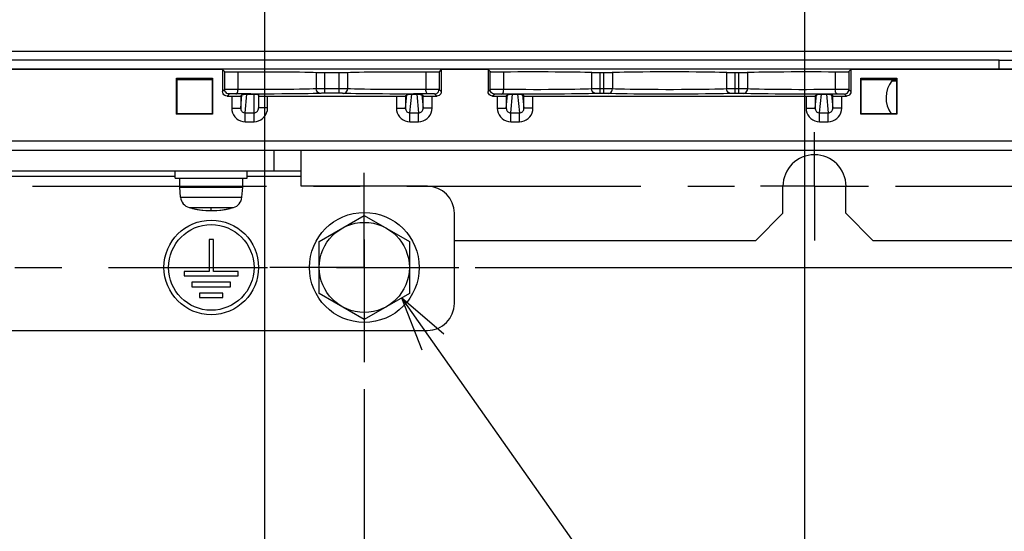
# Model space of a CAD drawing. Extents: x 28 to 410, y 33 to 287.
# Tile 52 of 63: x 313 to 350, y 154 to 173. Entities that reach past the tile are written whole.
import ezdxf

# ---------------------------------------------------------------- set-up
doc = ezdxf.new("R2010")
doc.units = 0
doc.header["$LTSCALE"] = 23.1
doc.linetypes.add('CENTER', pattern=[0.6, 0.375, -0.075, 0.075, -0.075])
doc.layers.get('0').update_dxf_attribs({"linetype": 'CONTINUOUS'})
for name, color, linetype in [('02___PRT_ALL_AXES', 7, 'CONTINUOUS'), ('ALL_AXIS', 7, 'CONTINUOUS'), ('ALL_CURVE', 7, 'CONTINUOUS'), ('ALL_DIM', 7, 'CONTINUOUS'), ('ALL_FEATURES', 7, 'CONTINUOUS'), ('ALL_NOTE', 7, 'CONTINUOUS')]:
    doc.layers.add(name, color=color, linetype=linetype)
doc.dimstyles.get("Standard").update_dxf_attribs({"dimtxt": 2.5, "dimasz": 2.5, "dimexe": 1.25, "dimexo": 0.625, "dimtad": 1, "dimcen": 2.5, "dimazin": 3, "dimtfac": 1, "dimtmove": 0, "dimatfit": 3})

# ---------------------------------------------------------------- blocks, each defined once
blk = doc.blocks.new('_OPEN')
at = {"color": 0, "linetype": 'BYBLOCK'}
for p, q in [((0, 0), (-1, 0.25)), ((-1, -0.25), (0, 0)), ((-1, 0), (0, 0))]:
    blk.add_line(p, q, dxfattribs=at)
blk = doc.blocks.new('*D13')
at = {"layer": 'ALL_DIM', "color": 2, "linetype": 'CONTINUOUS'}
for p, q in [((375.625, 166.778), (375.625, 171.778)), ((375.625, 171.778), (375.625, 165.278)), ((345.862, 166.778), (376.625, 166.778)), ((375.625, 157.875), (375.625, 165.278)), ((330.282, 163.778), (376.625, 163.778)), ((375.625, 163.778), (375.625, 157.875))]:
    blk.add_line(p, q, dxfattribs=at)
at = {"layer": 'ALL_DIM', "color": 2, "linetype": 'CONTINUOUS', "xscale": 2, "yscale": 2, "zscale": 2}
for p, rotation in [((375.625, 166.778), 270), ((375.625, 163.778), 90)]:
    blk.add_blockref('_OPEN', p, dxfattribs=dict(at, rotation=rotation))
blk = doc.blocks.new('*D16')
at = {"layer": 'ALL_DIM', "color": 2, "linetype": 'CONTINUOUS'}
for p, q in [((302.85, 159.278), (302.85, 132.111)), ((326.183, 159.278), (326.183, 132.111)), ((302.85, 133.111), (314.516, 133.111)), ((326.183, 133.111), (314.516, 133.111))]:
    blk.add_line(p, q, dxfattribs=at)
at = {"layer": 'ALL_DIM', "color": 2, "linetype": 'CONTINUOUS', "xscale": 2, "yscale": 2, "zscale": 2, "rotation": 180}
blk.add_blockref('_OPEN', (302.85, 133.111), dxfattribs=at)
at = {"layer": 'ALL_DIM', "color": 2, "linetype": 'CONTINUOUS', "xscale": 2, "yscale": 2, "zscale": 2}
blk.add_blockref('_OPEN', (326.183, 133.111), dxfattribs=at)
blk = doc.blocks.new('*D20')
at = {"layer": 'ALL_DIM', "color": 2, "linetype": 'CONTINUOUS'}
for p, q in [((303.05, 178.245), (303.05, 172.787)), ((308.883, 178.245), (308.883, 138.111)), ((303.05, 172.787), (304.405, 171.194)), ((304.405, 171.194), (304.405, 138.111)), ((304.405, 139.111), (299.405, 139.111)), ((299.405, 139.111), (306.644, 139.111)), ((321.322, 139.111), (306.644, 139.111)), ((308.883, 139.111), (321.322, 139.111))]:
    blk.add_line(p, q, dxfattribs=at)
at = {"layer": 'ALL_DIM', "color": 2, "linetype": 'CONTINUOUS', "xscale": 2, "yscale": 2, "zscale": 2}
blk.add_blockref('_OPEN', (304.405, 139.111), dxfattribs=at)
at = {"layer": 'ALL_DIM', "color": 2, "linetype": 'CONTINUOUS', "xscale": 2, "yscale": 2, "zscale": 2, "rotation": 180}
blk.add_blockref('_OPEN', (308.883, 139.111), dxfattribs=at)
blk = doc.blocks.new('*D21')
at = {"layer": 'ALL_DIM', "color": 2, "linetype": 'CONTINUOUS'}
for p, q in [((322.483, 178.205), (322.483, 126.111)), ((342.483, 178.205), (342.483, 126.111)), ((322.483, 127.111), (317.483, 127.111)), ((317.483, 127.111), (332.483, 127.111)), ((371.983, 127.111), (332.483, 127.111)), ((342.483, 127.111), (371.983, 127.111))]:
    blk.add_line(p, q, dxfattribs=at)
at = {"layer": 'ALL_DIM', "color": 2, "linetype": 'CONTINUOUS', "xscale": 2, "yscale": 2, "zscale": 2}
blk.add_blockref('_OPEN', (322.483, 127.111), dxfattribs=at)
at = {"layer": 'ALL_DIM', "color": 2, "linetype": 'CONTINUOUS', "xscale": 2, "yscale": 2, "zscale": 2, "rotation": 180}
blk.add_blockref('_OPEN', (342.483, 127.111), dxfattribs=at)
blk = doc.blocks.new('*D22')
at = {"layer": 'ALL_DIM', "color": 2, "linetype": 'CONTINUOUS'}
for p, q in [((322.483, 178.205), (322.483, 126.111)), ((286.183, 163.778), (286.183, 126.111)), ((286.183, 127.111), (304.333, 127.111)), ((322.483, 127.111), (304.333, 127.111))]:
    blk.add_line(p, q, dxfattribs=at)
at = {"layer": 'ALL_DIM', "color": 2, "linetype": 'CONTINUOUS', "xscale": 2, "yscale": 2, "zscale": 2, "rotation": 180}
blk.add_blockref('_OPEN', (286.183, 127.111), dxfattribs=at)
at = {"layer": 'ALL_DIM', "color": 2, "linetype": 'CONTINUOUS', "xscale": 2, "yscale": 2, "zscale": 2}
blk.add_blockref('_OPEN', (322.483, 127.111), dxfattribs=at)
blk = doc.blocks.new('_DOT')
at = {"color": 0, "linetype": 'BYBLOCK'}
blk.add_line((-0.25, 0), (-1, 0), dxfattribs=at)
at = {"color": 0, "linetype": 'BYBLOCK', "const_width": 0.25}
blk.add_lwpolyline([(-0.125, 0, 1), (0.125, 0, 1)], format="xyb", close=True, dxfattribs=at)
blk = doc.blocks.new('*D23')
at = {"layer": 'ALL_DIM', "color": 2, "linetype": 'CONTINUOUS'}
for p, q in [((381.625, 173.478), (381.625, 173.728)), ((381.625, 173.728), (381.625, 170.128)), ((313.216, 173.478), (382.625, 173.478)), ((381.625, 155.184), (381.625, 170.128)), ((345.85, 166.778), (382.625, 166.778)), ((381.625, 166.778), (381.625, 155.184))]:
    blk.add_line(p, q, dxfattribs=at)
at = {"layer": 'ALL_DIM', "color": 2, "linetype": 'CONTINUOUS', "xscale": 2, "yscale": 2, "zscale": 2}
for name, p, rotation in [('_DOT', (381.625, 173.478), 270), ('_OPEN', (381.625, 166.778), 90)]:
    blk.add_blockref(name, p, dxfattribs=dict(at, rotation=rotation))
blk = doc.blocks.new('*D24')
at = {"layer": 'ALL_DIM', "color": 2, "linetype": 'CONTINUOUS'}
for p, q in [((387.625, 180.18), (387.625, 192.402)), ((387.625, 192.402), (387.625, 176.829)), ((311.596, 179.245), (313.431, 180.18)), ((313.431, 180.18), (388.625, 180.18)), ((304.05, 179.245), (311.596, 179.245)), ((387.625, 168.478), (387.625, 176.829)), ((313.216, 173.478), (388.625, 173.478)), ((387.625, 173.478), (387.625, 168.478))]:
    blk.add_line(p, q, dxfattribs=at)
at = {"layer": 'ALL_DIM', "color": 2, "linetype": 'CONTINUOUS', "xscale": 2, "yscale": 2, "zscale": 2}
for p, rotation in [((387.625, 180.18), 270), ((387.625, 173.478), 90)]:
    blk.add_blockref('_OPEN', p, dxfattribs=dict(at, rotation=rotation))
blk = doc.blocks.new('*D25')
at = {"layer": 'ALL_DIM', "color": 2, "linetype": 'CONTINUOUS'}
for p, q in [((381.625, 179.205), (381.625, 192.201)), ((381.625, 192.201), (381.625, 176.341)), ((323.483, 179.205), (382.625, 179.205)), ((381.625, 173.228), (381.625, 176.341)), ((345.983, 173.478), (382.625, 173.478)), ((381.625, 173.478), (381.625, 173.228))]:
    blk.add_line(p, q, dxfattribs=at)
at = {"layer": 'ALL_DIM', "color": 2, "linetype": 'CONTINUOUS', "xscale": 2, "yscale": 2, "zscale": 2}
for name, p, rotation in [('_OPEN', (381.625, 179.205), 270), ('_DOT', (381.625, 173.478), 90)]:
    blk.add_blockref(name, p, dxfattribs=dict(at, rotation=rotation))

msp = doc.modelspace()

# ---------------------------------------------------------------- linework, layer by layer
at = {"color": 3, "linetype": 'CONTINUOUS'}
msp.add_arc((342.85, 166.778), 1.167, 0, 180, dxfattribs=at)
at = {"layer": '02___PRT_ALL_AXES', "color": 7, "linetype": 'CENTER'}
for p, q in [((326.183, 163.778), (326.183, 167.278)), ((302.85, 163.778), (322.599, 163.778)), ((326.183, 163.778), (322.683, 163.778)), ((326.183, 163.778), (329.683, 163.778)), ((326.183, 163.778), (326.183, 160.278))]:
    msp.add_line(p, q, dxfattribs=at)
at = {"layer": '02___PRT_ALL_AXES', "color": 7, "linetype": 'CONTINUOUS'}
for p, q in [((320.6, 164.811), (320.433, 164.811)), ((320.433, 164.811), (320.433, 163.628)), ((320.6, 163.628), (320.6, 164.811)), ((320.433, 163.628), (319.516, 163.628)), ((319.516, 163.628), (319.516, 163.461)), ((319.516, 163.461), (321.516, 163.461)), ((321.516, 163.628), (320.6, 163.628)), ((321.516, 163.461), (321.516, 163.628)), ((321.233, 163.228), (319.8, 163.228)), ((319.8, 163.228), (319.8, 163.061)), ((319.8, 163.061), (321.233, 163.061)), ((321.233, 163.061), (321.233, 163.228)), ((320.95, 162.828), (320.083, 162.828)), ((320.083, 162.828), (320.083, 162.661)), ((320.083, 162.661), (320.95, 162.661)), ((320.95, 162.661), (320.95, 162.828))]:
    msp.add_line(p, q, dxfattribs=at)
for radius in [1.75, 1.583]:
    msp.add_circle((320.516, 163.778), radius, dxfattribs=at)
at = {"layer": 'ALL_AXIS', "color": 7, "linetype": 'CONTINUOUS'}
for p, q in [((276.85, 171.778), (352.183, 171.778)), ((345.716, 170.678), (345.882, 170.678)), ((319.183, 167.078), (319.183, 167.345)), ((321.85, 167.078), (321.85, 167.345)), ((319.183, 167.078), (321.85, 167.078)), ((319.35, 166.745), (319.35, 167.078)), ((321.683, 166.745), (321.683, 167.078)), ((319.35, 166.745), (321.683, 166.745)), ((319.382, 166.371), (319.35, 166.745)), ((321.65, 166.371), (321.683, 166.745)), ((324.516, 164.74), (326.183, 165.702)), ((326.183, 165.702), (327.85, 164.74)), ((324.516, 162.816), (324.516, 164.74)), ((327.85, 164.74), (327.85, 162.816)), ((326.183, 161.853), (324.516, 162.816)), ((327.85, 162.816), (326.183, 161.853))]:
    msp.add_line(p, q, dxfattribs=at)
at = {"layer": 'ALL_AXIS', "color": 7, "linetype": 'CENTER'}
for p, q in [((342.85, 166.778), (342.85, 168.778)), ((286.183, 166.778), (340.658, 166.778)), ((342.85, 166.778), (340.85, 166.778)), ((342.85, 166.778), (344.85, 166.778)), ((342.85, 166.778), (342.85, 164.778))]:
    msp.add_line(p, q, dxfattribs=at)
at = {"layer": 'ALL_AXIS', "color": 9, "linetype": 'CONTINUOUS'}
for p, q in [((319.382, 166.371), (321.65, 166.371)), ((319.696, 165.992), (321.337, 165.992))]:
    msp.add_line(p, q, dxfattribs=at)
at = {"layer": 'ALL_AXIS', "color": 7, "linetype": 'CONTINUOUS'}
for radius in [2.033, 1.667]:
    msp.add_circle((326.183, 163.778), radius, dxfattribs=at)
for centre, radius, start, end in [((346.534, 170.045), 1.034, 142.2278, 214.6371), ((319.814, 166.409), 0.433, 185, 254.1191), ((321.219, 166.409), 0.433, 285.8809, 355), ((320.516, 168.878), 3, 254.1191, 285.8809)]:
    msp.add_arc(centre, radius, start, end, dxfattribs=at)
at = {"layer": 'ALL_CURVE', "color": 40, "linetype": 'CONTINUOUS'}
for p, q in [((320.516, 165.878), (320.516, 165.961)), ((326.183, 164.811), (326.183, 162.745)), ((325.15, 163.778), (327.216, 163.778))]:
    msp.add_line(p, q, dxfattribs=at)
msp.add_arc((320.516, 168.878), 3, 256.5066, 283.4934, dxfattribs=at)
at = {"layer": 'ALL_FEATURES', "color": 9, "linetype": 'CONTINUOUS'}
for p, q in [((349.683, 171.445), (279.35, 171.445)), ((321.014, 170.358), (321.014, 171.013)), ((321.506, 170.361), (321.506, 171.008)), ((324.404, 170.989), (324.404, 170.381)), ((324.716, 170.217), (324.716, 170.986)), ((325.25, 170.217), (325.25, 170.986)), ((325.562, 170.989), (325.562, 170.381)), ((328.46, 171.008), (328.46, 170.361)), ((328.953, 171.013), (328.953, 170.358)), ((330.842, 170.354), (330.842, 171.018)), ((331.345, 170.356), (331.345, 171.013)), ((334.595, 170.992), (334.595, 170.378)), ((334.911, 170.214), (334.911, 170.989)), ((335.055, 170.214), (335.055, 170.989)), ((335.371, 170.992), (335.371, 170.378)), ((339.595, 170.992), (339.595, 170.378)), ((339.911, 170.214), (339.911, 170.989)), ((340.055, 170.214), (340.055, 170.989)), ((340.371, 170.992), (340.371, 170.378)), ((343.621, 171.013), (343.621, 170.356)), ((344.124, 171.018), (344.124, 170.354)), ((321.014, 170.358), (320.933, 170.278)), ((325.25, 170.383), (324.716, 170.383)), ((329.033, 170.278), (328.953, 170.358)), ((330.842, 170.354), (330.766, 170.278)), ((335.055, 170.38), (334.911, 170.38)), ((340.055, 170.38), (339.911, 170.38)), ((344.2, 170.278), (344.124, 170.354)), ((321.18, 170.192), (321.1, 170.111)), ((321.272, 170.111), (321.272, 169.671)), ((321.605, 169.671), (321.654, 170.166)), ((321.605, 170.117), (321.605, 169.671)), ((321.771, 169.493), (321.839, 170.185)), ((322.1, 169.165), (322.1, 170.185)), ((322.6, 169.673), (322.6, 170.111)), ((325.25, 170.217), (324.716, 170.217)), ((327.372, 170.111), (327.372, 169.671)), ((327.705, 169.671), (327.754, 170.166)), ((327.705, 170.117), (327.705, 169.671)), ((327.871, 169.493), (327.939, 170.185)), ((328.127, 170.185), (328.195, 169.493)), ((328.312, 170.166), (328.361, 169.671)), ((328.361, 169.671), (328.361, 170.117)), ((328.694, 169.671), (328.694, 170.111)), ((328.866, 170.111), (328.786, 170.192)), ((331.009, 170.187), (330.933, 170.111)), ((331.106, 170.111), (331.106, 169.671)), ((331.439, 169.671), (331.488, 170.166)), ((331.439, 170.117), (331.439, 169.671)), ((331.604, 169.493), (331.673, 170.185)), ((331.86, 170.185), (331.929, 169.493)), ((332.045, 170.166), (332.094, 169.671)), ((332.094, 169.671), (332.094, 170.117)), ((332.427, 169.671), (332.427, 170.111)), ((335.055, 170.214), (334.911, 170.214)), ((340.055, 170.214), (339.911, 170.214)), ((342.539, 170.111), (342.539, 169.671)), ((342.872, 169.671), (342.921, 170.166)), ((342.872, 170.117), (342.872, 169.671)), ((343.037, 169.493), (343.106, 170.185)), ((343.294, 170.185), (343.362, 169.493)), ((343.478, 170.166), (343.527, 169.671)), ((343.527, 169.671), (343.527, 170.117)), ((343.861, 169.671), (343.861, 170.111)), ((344.033, 170.111), (343.958, 170.187)), ((321.272, 169.671), (321.605, 169.671)), ((322.6, 169.673), (322.266, 169.673)), ((327.372, 169.671), (327.705, 169.671)), ((328.694, 169.671), (328.361, 169.671)), ((331.106, 169.671), (331.439, 169.671)), ((332.427, 169.671), (332.094, 169.671)), ((342.539, 169.671), (342.872, 169.671)), ((343.861, 169.671), (343.527, 169.671)), ((321.771, 169.493), (322.1, 169.493)), ((321.771, 169.165), (321.771, 169.493)), ((321.771, 169.165), (322.1, 169.165)), ((327.871, 169.493), (328.195, 169.493)), ((327.871, 169.165), (327.871, 169.493)), ((327.871, 169.165), (328.195, 169.165)), ((328.195, 169.165), (328.195, 169.493)), ((331.604, 169.493), (331.929, 169.493)), ((331.604, 169.165), (331.604, 169.493)), ((331.604, 169.165), (331.929, 169.165)), ((331.929, 169.165), (331.929, 169.493)), ((343.037, 169.493), (343.362, 169.493)), ((343.037, 169.165), (343.037, 169.493)), ((343.037, 169.165), (343.362, 169.165)), ((343.362, 169.165), (343.362, 169.493)), ((350.719, 168.445), (278.314, 168.445)), ((322.85, 167.345), (322.85, 168.111)), ((319.183, 167.145), (309.85, 167.145)), ((323.85, 167.145), (321.85, 167.145))]:
    msp.add_line(p, q, dxfattribs=at)
at = {"layer": 'ALL_FEATURES', "color": 7, "linetype": 'CONTINUOUS'}
for p, q in [((349.683, 171.445), (354.35, 171.445)), ((349.683, 171.111), (349.683, 171.445)), ((353.655, 171.111), (275.378, 171.111)), ((320.933, 171.094), (311.033, 171.094)), ((320.933, 171.094), (321.014, 171.013)), ((320.933, 171.094), (320.933, 170.278)), ((324.716, 170.986), (325.25, 170.986)), ((329.033, 171.094), (328.953, 171.013)), ((330.766, 171.094), (329.033, 171.094)), ((329.033, 171.094), (329.033, 170.278)), ((330.766, 171.094), (330.842, 171.018)), ((330.766, 171.094), (330.766, 170.278)), ((334.911, 170.989), (335.055, 170.989)), ((339.911, 170.989), (340.055, 170.989)), ((344.2, 171.094), (344.124, 171.018)), ((353.673, 171.094), (344.2, 171.094)), ((344.2, 171.094), (344.2, 170.278)), ((319.233, 170.778), (320.566, 170.778)), ((319.233, 170.778), (319.251, 170.761)), ((319.233, 169.445), (319.233, 170.778)), ((319.251, 170.761), (320.549, 170.761)), ((319.251, 169.462), (319.251, 170.761)), ((320.549, 170.711), (319.251, 170.711)), ((320.566, 170.778), (320.549, 170.761)), ((320.549, 170.761), (320.549, 169.462)), ((320.566, 170.778), (320.566, 169.445)), ((344.566, 170.778), (345.9, 170.778)), ((344.566, 170.778), (344.584, 170.761)), ((344.566, 169.445), (344.566, 170.778)), ((344.584, 170.761), (345.882, 170.761)), ((344.584, 169.462), (344.584, 170.761)), ((345.882, 170.711), (344.584, 170.711)), ((345.9, 170.778), (345.882, 170.761)), ((345.882, 170.761), (345.882, 169.462)), ((345.9, 170.778), (345.9, 169.445)), ((321.1, 170.111), (321.272, 170.111)), ((321.605, 170.117), (321.654, 170.166)), ((321.839, 170.185), (322.1, 170.185)), ((322.266, 170.166), (322.266, 169.673)), ((322.6, 170.111), (327.372, 170.111)), ((327.705, 170.117), (327.754, 170.166)), ((327.939, 170.185), (328.127, 170.185)), ((328.361, 170.117), (328.312, 170.166)), ((328.694, 170.111), (328.866, 170.111)), ((330.933, 170.111), (331.106, 170.111)), ((331.439, 170.117), (331.488, 170.166)), ((331.673, 170.185), (331.86, 170.185)), ((332.094, 170.117), (332.045, 170.166)), ((332.427, 170.111), (342.539, 170.111)), ((342.872, 170.117), (342.921, 170.166)), ((343.106, 170.185), (343.294, 170.185)), ((343.527, 170.117), (343.478, 170.166)), ((343.861, 170.111), (344.033, 170.111)), ((319.233, 169.445), (319.251, 169.462)), ((320.566, 169.445), (319.233, 169.445)), ((320.549, 169.462), (319.251, 169.462)), ((320.566, 169.445), (320.549, 169.462)), ((344.566, 169.445), (344.584, 169.462)), ((345.9, 169.445), (344.566, 169.445)), ((345.882, 169.462), (344.584, 169.462)), ((345.9, 169.445), (345.882, 169.462)), ((272.016, 168.111), (357.016, 168.111)), ((323.85, 166.778), (323.85, 168.111)), ((305.183, 167.345), (323.85, 167.345)), ((328.516, 166.778), (323.85, 166.778)), ((329.516, 162.445), (329.516, 165.778)), ((300.516, 161.445), (328.516, 161.445))]:
    msp.add_line(p, q, dxfattribs=at)
at = {"layer": 'ALL_FEATURES', "color": 3, "linetype": 'CONTINUOUS'}
for p, q in [((341.683, 165.778), (341.683, 166.778)), ((344.016, 165.778), (344.016, 166.778)), ((340.683, 164.778), (341.683, 165.778)), ((344.016, 165.778), (345.016, 164.778)), ((329.516, 164.778), (340.683, 164.778)), ((345.016, 164.778), (352.183, 164.778))]:
    msp.add_line(p, q, dxfattribs=at)
at = {"layer": 'ALL_FEATURES', "color": 7, "linetype": 'CONTINUOUS'}
for points in [[(321.014, 171.013), (321.022, 171.012), (321.044, 171.011), (321.078, 171.01), (321.124, 171.009), (321.179, 171.008), (321.241, 171.008), (321.308, 171.008), (321.376, 171.008), (321.443, 171.008), (321.506, 171.008)], [(321.506, 171.008), (321.75, 171.01), (322.008, 171.012), (322.274, 171.012), (322.543, 171.013), (322.811, 171.012), (323.074, 171.011), (323.327, 171.01), (323.564, 171.007), (323.784, 171.005), (323.98, 171.001), (324.151, 170.998), (324.293, 170.994), (324.404, 170.989)], [(324.404, 170.989), (324.433, 170.988), (324.475, 170.987), (324.526, 170.987), (324.585, 170.986), (324.649, 170.986), (324.716, 170.986)], [(325.25, 170.986), (325.317, 170.986), (325.381, 170.986), (325.44, 170.987), (325.491, 170.987), (325.533, 170.988), (325.562, 170.989)], [(325.562, 170.989), (325.673, 170.994), (325.815, 170.998), (325.986, 171.001), (326.183, 171.005), (326.402, 171.007), (326.64, 171.01), (326.892, 171.011), (327.155, 171.012), (327.423, 171.013), (327.692, 171.012), (327.958, 171.012), (328.216, 171.01), (328.46, 171.008)], [(328.46, 171.008), (328.523, 171.008), (328.59, 171.008), (328.659, 171.008), (328.725, 171.008), (328.787, 171.008), (328.842, 171.009), (328.888, 171.01), (328.923, 171.011), (328.944, 171.012), (328.953, 171.013)], [(330.842, 171.018), (330.85, 171.017), (330.873, 171.016), (330.909, 171.015), (330.956, 171.014), (331.013, 171.013), (331.077, 171.013), (331.145, 171.013), (331.214, 171.013), (331.282, 171.013), (331.345, 171.013)], [(331.345, 171.013), (331.597, 171.016), (331.864, 171.017), (332.14, 171.018), (332.422, 171.019), (332.704, 171.019), (332.984, 171.018), (333.255, 171.016), (333.513, 171.014), (333.756, 171.012), (333.977, 171.009), (334.175, 171.005), (334.346, 171.001), (334.487, 170.997), (334.595, 170.992)], [(334.595, 170.992), (334.624, 170.991), (334.665, 170.99), (334.717, 170.99), (334.777, 170.989), (334.842, 170.989), (334.911, 170.989)], [(335.055, 170.989), (335.124, 170.989), (335.189, 170.989), (335.249, 170.99), (335.301, 170.99), (335.342, 170.991), (335.371, 170.992)], [(335.371, 170.992), (335.483, 170.997), (335.629, 171.002), (335.808, 171.006), (336.014, 171.009), (336.245, 171.012), (336.498, 171.015), (336.767, 171.017), (337.049, 171.018), (337.337, 171.019), (337.629, 171.019), (337.918, 171.018), (338.199, 171.017), (338.468, 171.015), (338.721, 171.012), (338.952, 171.009), (339.159, 171.006), (339.337, 171.002), (339.483, 170.997), (339.595, 170.992)], [(339.595, 170.992), (339.624, 170.991), (339.665, 170.99), (339.717, 170.99), (339.777, 170.989), (339.842, 170.989), (339.911, 170.989)], [(340.055, 170.989), (340.124, 170.989), (340.189, 170.989), (340.249, 170.99), (340.301, 170.99), (340.342, 170.991), (340.371, 170.992)], [(340.371, 170.992), (340.479, 170.997), (340.62, 171.001), (340.791, 171.005), (340.989, 171.009), (341.21, 171.012), (341.453, 171.014), (341.711, 171.016), (341.983, 171.018), (342.262, 171.019), (342.545, 171.019), (342.826, 171.018), (343.103, 171.017), (343.369, 171.016), (343.621, 171.013)], [(343.621, 171.013), (343.684, 171.013), (343.752, 171.013), (343.821, 171.013), (343.89, 171.013), (343.953, 171.013), (344.01, 171.014), (344.057, 171.015), (344.093, 171.016), (344.116, 171.017), (344.124, 171.018)], [(321.1, 170.111), (321.057, 170.117), (321.016, 170.134), (320.982, 170.16), (320.955, 170.195), (320.939, 170.235), (320.933, 170.278)], [(329.033, 170.278), (329.027, 170.235), (329.011, 170.195), (328.984, 170.16), (328.95, 170.134), (328.91, 170.117), (328.866, 170.111)], [(330.933, 170.111), (330.89, 170.117), (330.85, 170.134), (330.815, 170.16), (330.789, 170.195), (330.772, 170.235), (330.766, 170.278)], [(344.2, 170.278), (344.194, 170.235), (344.177, 170.195), (344.151, 170.16), (344.116, 170.134), (344.076, 170.117), (344.033, 170.111)], [(321.272, 170.111), (321.346, 170.111), (321.415, 170.112), (321.478, 170.113), (321.531, 170.113), (321.571, 170.115), (321.596, 170.116), (321.605, 170.117)], [(321.654, 170.166), (321.657, 170.168), (321.661, 170.169), (321.665, 170.171), (321.67, 170.172), (321.676, 170.174), (321.682, 170.175), (321.689, 170.176), (321.696, 170.177), (321.703, 170.178), (321.71, 170.178), (321.717, 170.179), (321.724, 170.18), (321.732, 170.181), (321.739, 170.181), (321.747, 170.182), (321.755, 170.182), (321.763, 170.183), (321.771, 170.183), (321.779, 170.183), (321.787, 170.184), (321.796, 170.184), (321.806, 170.184), (321.816, 170.184), (321.828, 170.185), (321.839, 170.185)], [(322.1, 170.185), (322.111, 170.185), (322.123, 170.184), (322.133, 170.184), (322.142, 170.184), (322.151, 170.184), (322.159, 170.183), (322.167, 170.183), (322.175, 170.183), (322.182, 170.182), (322.189, 170.182), (322.197, 170.181), (322.203, 170.181), (322.21, 170.18), (322.217, 170.179), (322.224, 170.178), (322.23, 170.178), (322.236, 170.177), (322.242, 170.176), (322.247, 170.175), (322.252, 170.173), (322.257, 170.172), (322.261, 170.171), (322.264, 170.169), (322.266, 170.168), (322.266, 170.166)], [(322.266, 170.117), (322.275, 170.116), (322.299, 170.115), (322.339, 170.113), (322.392, 170.113), (322.455, 170.112), (322.526, 170.111), (322.6, 170.111)], [(327.372, 170.111), (327.446, 170.111), (327.515, 170.112), (327.578, 170.113), (327.631, 170.113), (327.671, 170.115), (327.696, 170.116), (327.705, 170.117)], [(327.754, 170.166), (327.757, 170.168), (327.761, 170.169), (327.765, 170.171), (327.77, 170.172), (327.776, 170.174), (327.782, 170.175), (327.789, 170.176), (327.796, 170.177), (327.803, 170.178), (327.81, 170.178), (327.817, 170.179), (327.824, 170.18), (327.832, 170.181), (327.839, 170.181), (327.847, 170.182), (327.855, 170.182), (327.863, 170.183), (327.871, 170.183), (327.879, 170.183), (327.887, 170.184), (327.896, 170.184), (327.906, 170.184), (327.916, 170.184), (327.928, 170.185), (327.939, 170.185)], [(328.127, 170.185), (328.139, 170.185), (328.15, 170.184), (328.16, 170.184), (328.17, 170.184), (328.179, 170.184), (328.187, 170.183), (328.196, 170.183), (328.204, 170.183), (328.211, 170.182), (328.219, 170.182), (328.227, 170.181), (328.234, 170.181), (328.242, 170.18), (328.249, 170.179), (328.256, 170.178), (328.264, 170.178), (328.271, 170.177), (328.277, 170.176), (328.284, 170.175), (328.29, 170.174), (328.296, 170.172), (328.301, 170.171), (328.306, 170.169), (328.309, 170.168), (328.312, 170.166)], [(328.361, 170.117), (328.37, 170.116), (328.395, 170.115), (328.435, 170.113), (328.488, 170.113), (328.551, 170.112), (328.621, 170.111), (328.694, 170.111)], [(331.106, 170.111), (331.179, 170.111), (331.249, 170.112), (331.311, 170.113), (331.364, 170.113), (331.404, 170.115), (331.429, 170.116), (331.439, 170.117)], [(331.488, 170.166), (331.49, 170.168), (331.494, 170.169), (331.499, 170.171), (331.504, 170.172), (331.51, 170.174), (331.516, 170.175), (331.522, 170.176), (331.529, 170.177), (331.536, 170.178), (331.543, 170.178), (331.55, 170.179), (331.558, 170.18), (331.565, 170.181), (331.573, 170.181), (331.58, 170.182), (331.588, 170.182), (331.596, 170.183), (331.604, 170.183), (331.612, 170.183), (331.621, 170.184), (331.63, 170.184), (331.639, 170.184), (331.65, 170.184), (331.661, 170.185), (331.673, 170.185)], [(331.86, 170.185), (331.872, 170.185), (331.883, 170.184), (331.894, 170.184), (331.903, 170.184), (331.912, 170.184), (331.921, 170.183), (331.929, 170.183), (331.937, 170.183), (331.945, 170.182), (331.952, 170.182), (331.96, 170.181), (331.968, 170.181), (331.975, 170.18), (331.982, 170.179), (331.99, 170.178), (331.997, 170.178), (332.004, 170.177), (332.011, 170.176), (332.017, 170.175), (332.023, 170.174), (332.029, 170.172), (332.034, 170.171), (332.039, 170.169), (332.043, 170.168), (332.045, 170.166)], [(332.094, 170.117), (332.103, 170.116), (332.129, 170.115), (332.169, 170.113), (332.221, 170.113), (332.284, 170.112), (332.354, 170.111), (332.427, 170.111)], [(342.539, 170.111), (342.612, 170.111), (342.682, 170.112), (342.745, 170.113), (342.797, 170.113), (342.837, 170.115), (342.863, 170.116), (342.872, 170.117)], [(342.921, 170.166), (342.924, 170.168), (342.927, 170.169), (342.932, 170.171), (342.937, 170.172), (342.943, 170.174), (342.949, 170.175), (342.956, 170.176), (342.962, 170.177), (342.969, 170.178), (342.976, 170.178), (342.984, 170.179), (342.991, 170.18), (342.999, 170.181), (343.006, 170.181), (343.014, 170.182), (343.021, 170.182), (343.029, 170.183), (343.037, 170.183), (343.046, 170.183), (343.054, 170.184), (343.063, 170.184), (343.073, 170.184), (343.083, 170.184), (343.094, 170.185), (343.106, 170.185)], [(343.294, 170.185), (343.305, 170.185), (343.316, 170.184), (343.327, 170.184), (343.336, 170.184), (343.345, 170.184), (343.354, 170.183), (343.362, 170.183), (343.37, 170.183), (343.378, 170.182), (343.386, 170.182), (343.393, 170.181), (343.401, 170.181), (343.408, 170.18), (343.416, 170.179), (343.423, 170.178), (343.43, 170.178), (343.437, 170.177), (343.444, 170.176), (343.45, 170.175), (343.457, 170.174), (343.462, 170.172), (343.468, 170.171), (343.472, 170.169), (343.476, 170.168), (343.478, 170.166)], [(343.527, 170.117), (343.537, 170.116), (343.562, 170.115), (343.602, 170.113), (343.655, 170.113), (343.718, 170.112), (343.787, 170.111), (343.861, 170.111)]]:
    msp.add_lwpolyline(points, dxfattribs=at)
at = {"layer": 'ALL_FEATURES', "color": 9, "linetype": 'CONTINUOUS'}
for points in [[(321.506, 170.361), (321.443, 170.361), (321.376, 170.361), (321.308, 170.361), (321.242, 170.361), (321.18, 170.361), (321.125, 170.361), (321.079, 170.36), (321.044, 170.36), (321.022, 170.359), (321.014, 170.358)], [(321.18, 170.192), (321.137, 170.197), (321.097, 170.214), (321.062, 170.241), (321.036, 170.275), (321.019, 170.315), (321.014, 170.358)], [(321.426, 170.194), (321.447, 170.201), (321.466, 170.217), (321.482, 170.244), (321.495, 170.278), (321.503, 170.318), (321.506, 170.361)], [(324.404, 170.381), (324.293, 170.377), (324.152, 170.372), (323.981, 170.369), (323.786, 170.365), (323.568, 170.362), (323.332, 170.36), (323.081, 170.358), (322.82, 170.357), (322.553, 170.356), (322.285, 170.356), (322.017, 170.357), (321.754, 170.359), (321.506, 170.361)], [(324.716, 170.383), (324.652, 170.383), (324.59, 170.383), (324.534, 170.383), (324.482, 170.382), (324.437, 170.382), (324.404, 170.381)], [(324.56, 170.215), (324.52, 170.221), (324.482, 170.237), (324.45, 170.264), (324.425, 170.298), (324.409, 170.338), (324.404, 170.381)], [(325.562, 170.381), (325.534, 170.382), (325.496, 170.382), (325.448, 170.383), (325.391, 170.383), (325.323, 170.383), (325.25, 170.383)], [(325.406, 170.215), (325.447, 170.221), (325.484, 170.237), (325.516, 170.264), (325.541, 170.298), (325.557, 170.338), (325.562, 170.381)], [(328.46, 170.361), (328.215, 170.359), (327.959, 170.357), (327.694, 170.356), (327.426, 170.356), (327.159, 170.357), (326.898, 170.358), (326.646, 170.36), (326.409, 170.362), (326.19, 170.365), (325.993, 170.368), (325.82, 170.372), (325.675, 170.377), (325.562, 170.381)], [(328.953, 170.358), (328.944, 170.359), (328.923, 170.36), (328.889, 170.36), (328.843, 170.361), (328.788, 170.361), (328.727, 170.361), (328.66, 170.361), (328.592, 170.361), (328.525, 170.361), (328.46, 170.361)], [(328.54, 170.194), (328.519, 170.201), (328.5, 170.217), (328.484, 170.244), (328.471, 170.278), (328.463, 170.318), (328.46, 170.361)], [(328.786, 170.192), (328.829, 170.197), (328.869, 170.214), (328.904, 170.241), (328.93, 170.275), (328.947, 170.315), (328.953, 170.358)], [(331.345, 170.356), (331.282, 170.356), (331.214, 170.356), (331.145, 170.356), (331.077, 170.356), (331.013, 170.356), (330.956, 170.356), (330.909, 170.355), (330.873, 170.355), (330.851, 170.354), (330.842, 170.354)], [(331.009, 170.187), (330.966, 170.193), (330.925, 170.209), (330.891, 170.236), (330.864, 170.27), (330.848, 170.31), (330.842, 170.354)], [(331.26, 170.189), (331.282, 170.196), (331.302, 170.212), (331.32, 170.239), (331.333, 170.273), (331.342, 170.313), (331.345, 170.356)], [(334.595, 170.378), (334.486, 170.374), (334.347, 170.369), (334.177, 170.365), (333.981, 170.361), (333.762, 170.358), (333.523, 170.355), (333.267, 170.353), (332.999, 170.351), (332.723, 170.35), (332.442, 170.35), (332.162, 170.351), (331.882, 170.352), (331.606, 170.354), (331.345, 170.356)], [(334.911, 170.38), (334.845, 170.38), (334.782, 170.38), (334.724, 170.38), (334.672, 170.38), (334.627, 170.379), (334.595, 170.378)], [(334.753, 170.212), (334.712, 170.218), (334.675, 170.234), (334.642, 170.261), (334.617, 170.295), (334.601, 170.335), (334.595, 170.378)], [(335.371, 170.378), (335.343, 170.379), (335.304, 170.379), (335.256, 170.38), (335.198, 170.38), (335.129, 170.38), (335.055, 170.38)], [(335.213, 170.212), (335.254, 170.218), (335.292, 170.234), (335.324, 170.261), (335.349, 170.295), (335.365, 170.335), (335.371, 170.378)], [(339.595, 170.378), (339.483, 170.373), (339.337, 170.369), (339.159, 170.364), (338.953, 170.36), (338.723, 170.357), (338.472, 170.354), (338.204, 170.352), (337.924, 170.351), (337.636, 170.35), (337.346, 170.35), (337.058, 170.351), (336.777, 170.352), (336.509, 170.354), (336.256, 170.357), (336.024, 170.36), (335.817, 170.364), (335.636, 170.368), (335.485, 170.373), (335.371, 170.378)], [(339.911, 170.38), (339.845, 170.38), (339.782, 170.38), (339.724, 170.38), (339.672, 170.38), (339.627, 170.379), (339.595, 170.378)], [(339.753, 170.212), (339.712, 170.218), (339.675, 170.234), (339.642, 170.261), (339.617, 170.295), (339.601, 170.335), (339.595, 170.378)], [(340.371, 170.378), (340.343, 170.379), (340.304, 170.379), (340.256, 170.38), (340.198, 170.38), (340.129, 170.38), (340.055, 170.38)], [(340.213, 170.212), (340.254, 170.218), (340.292, 170.234), (340.324, 170.261), (340.349, 170.295), (340.365, 170.335), (340.371, 170.378)], [(343.621, 170.356), (343.367, 170.354), (343.104, 170.352), (342.829, 170.351), (342.55, 170.35), (342.27, 170.35), (341.993, 170.351), (341.724, 170.353), (341.467, 170.355), (341.226, 170.357), (341.004, 170.361), (340.806, 170.364), (340.631, 170.369), (340.484, 170.373), (340.371, 170.378)], [(344.124, 170.354), (344.116, 170.354), (344.093, 170.355), (344.058, 170.355), (344.01, 170.356), (343.954, 170.356), (343.89, 170.356), (343.822, 170.356), (343.753, 170.356), (343.685, 170.356), (343.621, 170.356)], [(343.706, 170.189), (343.684, 170.196), (343.664, 170.212), (343.646, 170.239), (343.633, 170.273), (343.624, 170.313), (343.621, 170.356)], [(343.958, 170.187), (344.001, 170.193), (344.041, 170.209), (344.075, 170.236), (344.102, 170.27), (344.118, 170.31), (344.124, 170.354)], [(321.395, 170.195), (321.362, 170.195), (321.328, 170.195), (321.294, 170.194), (321.264, 170.194), (321.236, 170.194), (321.213, 170.193), (321.196, 170.193), (321.184, 170.192), (321.18, 170.192)], [(324.56, 170.215), (324.44, 170.21), (324.287, 170.206), (324.103, 170.202), (323.892, 170.198), (323.657, 170.195), (323.401, 170.193), (323.13, 170.191), (322.848, 170.19), (322.559, 170.19), (322.269, 170.19), (321.979, 170.191), (321.695, 170.192), (321.395, 170.195)], [(324.716, 170.217), (324.684, 170.217), (324.653, 170.216), (324.625, 170.216), (324.599, 170.216), (324.576, 170.215), (324.56, 170.215)], [(325.392, 170.215), (325.373, 170.216), (325.349, 170.216), (325.32, 170.216), (325.287, 170.217), (325.25, 170.217)], [(328.275, 170.192), (327.998, 170.191), (327.711, 170.19), (327.421, 170.19), (327.133, 170.19), (326.85, 170.191), (326.578, 170.193), (326.322, 170.195), (326.085, 170.198), (325.872, 170.202), (325.685, 170.206), (325.528, 170.21), (325.392, 170.215)], [(328.786, 170.192), (328.782, 170.192), (328.771, 170.193), (328.754, 170.193), (328.731, 170.194), (328.704, 170.194), (328.673, 170.194), (328.64, 170.195), (328.606, 170.195), (328.572, 170.195), (328.275, 170.192)], [(331.229, 170.19), (331.195, 170.19), (331.16, 170.19), (331.126, 170.19), (331.094, 170.189), (331.066, 170.189), (331.042, 170.189), (331.024, 170.188), (331.013, 170.187), (331.009, 170.187)], [(334.753, 170.212), (334.636, 170.207), (334.486, 170.202), (334.304, 170.198), (334.093, 170.194), (333.858, 170.191), (333.6, 170.188), (333.325, 170.186), (333.037, 170.185), (332.74, 170.184), (332.439, 170.184), (332.138, 170.184), (331.837, 170.185), (331.541, 170.187), (331.229, 170.19)], [(334.911, 170.214), (334.878, 170.214), (334.846, 170.214), (334.817, 170.213), (334.791, 170.213), (334.769, 170.212), (334.753, 170.212)], [(335.213, 170.212), (335.199, 170.212), (335.18, 170.213), (335.156, 170.213), (335.127, 170.213), (335.092, 170.214), (335.055, 170.214)], [(339.753, 170.212), (339.632, 170.207), (339.476, 170.202), (339.284, 170.198), (339.063, 170.194), (338.816, 170.191), (338.546, 170.188), (338.258, 170.186), (337.956, 170.184), (337.647, 170.184), (337.335, 170.184), (337.026, 170.184), (336.724, 170.186), (336.436, 170.188), (336.165, 170.19), (335.915, 170.194), (335.692, 170.198), (335.498, 170.202), (335.336, 170.207), (335.213, 170.212)], [(339.911, 170.214), (339.878, 170.214), (339.846, 170.214), (339.817, 170.213), (339.791, 170.213), (339.769, 170.212), (339.753, 170.212)], [(340.213, 170.212), (340.199, 170.212), (340.18, 170.213), (340.156, 170.213), (340.127, 170.213), (340.092, 170.214), (340.055, 170.214)], [(343.433, 170.187), (343.15, 170.185), (342.855, 170.184), (342.555, 170.184), (342.254, 170.184), (341.956, 170.185), (341.667, 170.186), (341.391, 170.188), (341.132, 170.191), (340.894, 170.194), (340.681, 170.198), (340.492, 170.202), (340.335, 170.207), (340.213, 170.212)], [(343.958, 170.187), (343.953, 170.187), (343.942, 170.188), (343.924, 170.189), (343.901, 170.189), (343.872, 170.189), (343.84, 170.19), (343.806, 170.19), (343.772, 170.19), (343.738, 170.19), (343.433, 170.187)], [(321.272, 169.671), (321.28, 169.582), (321.302, 169.498), (321.339, 169.418), (321.388, 169.347), (321.448, 169.285), (321.518, 169.235), (321.597, 169.197), (321.683, 169.173), (321.771, 169.165)], [(321.605, 169.671), (321.608, 169.64), (321.615, 169.61), (321.627, 169.582), (321.643, 169.557), (321.663, 169.535), (321.686, 169.517), (321.713, 169.504), (321.741, 169.496), (321.771, 169.493)], [(322.1, 169.493), (322.128, 169.496), (322.156, 169.504), (322.182, 169.517), (322.206, 169.534), (322.226, 169.556), (322.243, 169.581), (322.256, 169.609), (322.264, 169.64), (322.266, 169.673)], [(322.1, 169.165), (322.186, 169.173), (322.268, 169.195), (322.346, 169.231), (322.417, 169.28), (322.479, 169.342), (322.529, 169.413), (322.567, 169.493), (322.592, 169.581), (322.6, 169.673)], [(327.372, 169.671), (327.38, 169.582), (327.402, 169.498), (327.439, 169.418), (327.488, 169.347), (327.548, 169.285), (327.618, 169.235), (327.697, 169.197), (327.783, 169.173), (327.871, 169.165)], [(327.705, 169.671), (327.708, 169.64), (327.715, 169.61), (327.727, 169.582), (327.743, 169.557), (327.763, 169.535), (327.786, 169.517), (327.813, 169.504), (327.841, 169.496), (327.871, 169.493)], [(328.195, 169.165), (328.281, 169.172), (328.364, 169.195), (328.441, 169.231), (328.512, 169.28), (328.573, 169.341), (328.624, 169.412), (328.662, 169.492), (328.686, 169.58), (328.694, 169.671)], [(328.195, 169.493), (328.224, 169.496), (328.251, 169.503), (328.277, 169.516), (328.301, 169.533), (328.321, 169.555), (328.338, 169.58), (328.35, 169.608), (328.358, 169.639), (328.361, 169.671)], [(331.106, 169.671), (331.113, 169.582), (331.136, 169.498), (331.172, 169.418), (331.221, 169.347), (331.281, 169.285), (331.351, 169.235), (331.43, 169.197), (331.516, 169.173), (331.604, 169.165)], [(331.439, 169.671), (331.441, 169.64), (331.449, 169.61), (331.46, 169.582), (331.477, 169.557), (331.497, 169.535), (331.52, 169.517), (331.546, 169.504), (331.575, 169.496), (331.604, 169.493)], [(331.929, 169.165), (332.015, 169.172), (332.097, 169.195), (332.175, 169.231), (332.245, 169.28), (332.307, 169.341), (332.357, 169.412), (332.395, 169.492), (332.419, 169.58), (332.427, 169.671)], [(331.929, 169.493), (331.957, 169.496), (331.985, 169.503), (332.011, 169.516), (332.034, 169.533), (332.054, 169.555), (332.071, 169.58), (332.084, 169.608), (332.091, 169.639), (332.094, 169.671)], [(342.539, 169.671), (342.547, 169.582), (342.569, 169.498), (342.605, 169.418), (342.655, 169.347), (342.715, 169.285), (342.784, 169.235), (342.863, 169.197), (342.949, 169.173), (343.037, 169.165)], [(342.872, 169.671), (342.875, 169.64), (342.882, 169.61), (342.894, 169.582), (342.91, 169.557), (342.93, 169.535), (342.953, 169.517), (342.979, 169.504), (343.008, 169.496), (343.037, 169.493)], [(343.362, 169.165), (343.448, 169.172), (343.53, 169.195), (343.608, 169.231), (343.679, 169.28), (343.74, 169.341), (343.79, 169.412), (343.828, 169.492), (343.852, 169.58), (343.861, 169.671)], [(343.362, 169.493), (343.391, 169.496), (343.418, 169.503), (343.444, 169.516), (343.467, 169.533), (343.488, 169.555), (343.504, 169.58), (343.517, 169.608), (343.525, 169.639), (343.527, 169.671)]]:
    msp.add_lwpolyline(points, dxfattribs=at)
at = {"layer": 'ALL_FEATURES', "color": 7, "linetype": 'CONTINUOUS'}
for centre, start, end in [((328.516, 165.778), 0, 90), ((328.516, 162.445), 270, 360)]:
    msp.add_arc(centre, 1, start, end, dxfattribs=at)
at = {"layer": 'ALL_NOTE', "color": 2, "linetype": 'CONTINUOUS'}
msp.add_line((327.563, 162.65), (347.102, 134.959), dxfattribs=at)
msp.add_lwpolyline([(329.124, 161.304), (327.563, 162.65), (328.307, 160.728)], dxfattribs=at)

# ---------------------------------------------------------------- dimensions: what is measured, and where the dimension line sits
at = {"layer": 'ALL_DIM', "color": 2, "linetype": 'CONTINUOUS'}
for base, p1, p2, angle, picture, middle in [((387.625, 179.245), (312.216, 173.478), (303.05, 179.245), 90, '*D24', (387.625, 181.394)), ((375.625, 163.778), (344.862, 166.778), (329.282, 163.778), 270, '*D13', (375.625, 157.875))]:
    dim = msp.add_linear_dim(base=base, p1=p1, p2=p2, angle=angle, dimstyle='Standard', dxfattribs=at)
    dim.commit()
    dim.dimension.update_dxf_attribs({"geometry": picture, "text_midpoint": middle, "dimtype": 128})
for p1, p2, angle, picture, middle in [((322.483, 179.205), (344.983, 173.478), 270, '*D25', (381.625, 181.193)), ((344.85, 166.778), (312.216, 173.478), 90, '*D23', (381.625, 155.184))]:
    dim = msp.add_linear_dim(base=(381.625, 173.478), p1=p1, p2=p2, angle=angle, dimstyle='Standard', override={"dimblk2": 'DOT', "dimsah": 1}, dxfattribs=at)
    dim.commit()
    dim.dimension.update_dxf_attribs({"geometry": picture, "text_midpoint": middle, "dimtype": 128})
for base, p1, p2, picture, middle in [((322.483, 127.111), (286.183, 164.778), (322.483, 179.205), '*D22', (297.453, 127.111)), ((308.883, 139.111), (303.05, 179.245), (308.883, 179.245), '*D20', (310.314, 139.111)), ((342.483, 127.111), (322.483, 179.205), (342.483, 179.205), '*D21', (344.463, 127.111)), ((326.183, 133.111), (302.85, 160.278), (326.183, 160.278), '*D16', (311.764, 133.111))]:
    dim = msp.add_linear_dim(base=base, p1=p1, p2=p2, dimstyle='Standard', dxfattribs=at)
    dim.commit()
    dim.dimension.update_dxf_attribs({"geometry": picture, "text_midpoint": middle, "dimtype": 128})

doc.saveas('drawing.dxf')
